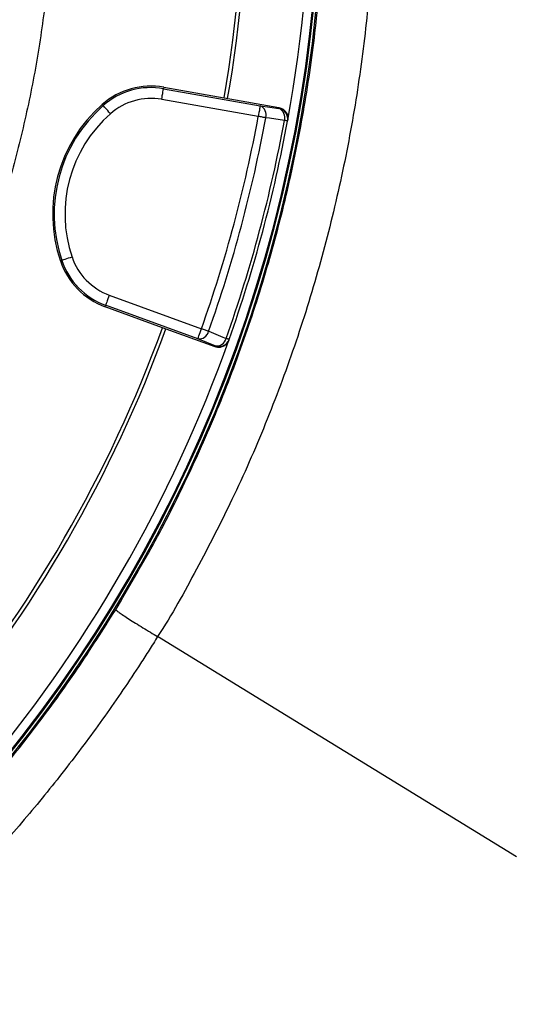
# Model space of a CAD drawing. Header units: millimetres. Extents: x 6921 to 13014, y 3949 to 15982.
# Tile 27 of 37: x 11113 to 11803, y 11419 to 12786. Entities that reach past the tile are written whole.
import ezdxf

# ---------------------------------------------------------------- set-up
doc = ezdxf.new("R2010")
doc.units = ezdxf.units.MM
doc.header["$LTSCALE"] = 5

msp = doc.modelspace()

# ---------------------------------------------------------------- linework, layer by layer
at = {"color": 7, "linetype": 'Continuous', "lineweight": 25}
for p, q in [((11313.5, 12692.1), (11313.2, 12690)), ((11313.2, 12690), (11447.4, 12666.3)), ((11313.5, 12692.1), (11397.4, 12677.3)), ((11444.8, 12651.5), (11310.6, 12675.2)), ((11397.4, 12677.3), (11473.6, 12663.8)), ((11228, 12668.1), (11229.4, 12666.5)), ((11473.4, 12662.6), (11473.6, 12663.8)), ((11485.6, 12645.2), (11485.8, 12646.3)), ((11169.8, 12450.8), (11171.8, 12451.5)), ((11237.7, 12403.4), (11365.9, 12356.8)), ((11231.9, 12387.3), (11232.6, 12389.3)), ((11311.9, 12358.2), (11231.9, 12387.3)), ((11360.7, 12342.7), (11232.6, 12389.3)), ((11384.7, 12331.7), (11311.9, 12358.2)), ((11403.9, 12340.8), (11404.3, 12341.9)), ((11384.7, 12331.7), (11385.1, 12332.9))]:
    msp.add_line(p, q, dxfattribs=at)
at = {"color": 7, "linetype": 'Continuous', "lineweight": 25, "flags": 128}
for points in [[(11310.6, 12675.2), (11311.1, 12678), (11311.5, 12680.7), (11312, 12683.3), (11312.4, 12685.5), (11312.7, 12687.3), (11312.9, 12688.7), (11313.1, 12689.6), (11313.2, 12690)], [(11239.3, 12655.3), (11237.4, 12657.4), (11235.6, 12659.5), (11233.9, 12661.4), (11232.4, 12663.1), (11231.2, 12664.5), (11230.2, 12665.5), (11229.6, 12666.2), (11229.4, 12666.5)], [(11447.4, 12666.3), (11447.4, 12665.9), (11447.2, 12665), (11447, 12663.6), (11446.6, 12661.8), (11446.3, 12659.6), (11445.8, 12657.1), (11445.3, 12654.3), (11444.8, 12651.5)], [(11447.4, 12666.3), (11460.7, 12664.4), (11473.4, 12662.6)], [(11455.3, 12649.6), (11454.2, 12649.8), (11453, 12650), (11451.8, 12650.2), (11450.5, 12650.5), (11449.1, 12650.7), (11447.7, 12651), (11446.3, 12651.3), (11444.8, 12651.5)], [(11481.3, 12646), (11460.2, 12648.9), (11455.3, 12649.6)], [(11485.6, 12645.2), (11485.5, 12645.2), (11485.3, 12645.2), (11484.9, 12645.3), (11484.5, 12645.4), (11483.8, 12645.5), (11483.1, 12645.6), (11482.2, 12645.8), (11481.3, 12646)], [(11186, 12456.3), (11183.3, 12455.4), (11180.7, 12454.5), (11178.2, 12453.7), (11176.1, 12453), (11174.3, 12452.4), (11173, 12451.9), (11172.1, 12451.6), (11171.8, 12451.5)], [(11237.7, 12403.4), (11236.7, 12400.7), (11235.8, 12398.1), (11234.9, 12395.7), (11234.2, 12393.6), (11233.5, 12391.9), (11233, 12390.5), (11232.7, 12389.7), (11232.6, 12389.3)], [(11360.7, 12342.7), (11360.9, 12343), (11361.2, 12343.9), (11361.7, 12345.2), (11362.3, 12347), (11363.1, 12349.1), (11363.9, 12351.5), (11364.9, 12354.1), (11365.9, 12356.8)], [(11375.9, 12353.2), (11374.8, 12353.6), (11373.7, 12354), (11372.5, 12354.4), (11371.3, 12354.8), (11370, 12355.3), (11368.6, 12355.8), (11367.2, 12356.3), (11365.9, 12356.8)], [(11385.1, 12332.9), (11373.2, 12337.7), (11360.7, 12342.7)], [(11375.9, 12353.2), (11395.5, 12345.3), (11400.2, 12343.4)], [(11404.3, 12341.9), (11404.2, 12341.9), (11404, 12342), (11403.7, 12342.1), (11403.2, 12342.3), (11402.6, 12342.5), (11401.9, 12342.8), (11401.1, 12343), (11400.2, 12343.4)], [(11803.4, 11623.9), (11449, 11841.1), (11304.9, 11929.4)]]:
    msp.add_lwpolyline(points, dxfattribs=at)
at = {"color": 7, "linetype": 'Continuous', "lineweight": 25}
for centre, radius, start, end in [((9560.2, 12998.5), 1957.5, 349.6345, 10.3655), ((9560.2, 12998.5), 1865, 350.0805, 9.9195), ((9560.2, 12998.5), 1870, 350.0802, 9.9198), ((9560.2, 12998.5), 1975, 181.3781, 358.6219), ((9560.2, 12998.5), 1975, 270, 358.6219), ((9560.2, 12998.5), 1971.4, 275.5635, 358.6193), ((9560.2, 12998.5), 1970, 275.6122, 358.6184), ((11295.7, 12591), 102.6, 80, 131.2844), ((11295.7, 12591), 100.5, 80, 131.2844), ((11295.7, 12591), 85.5, 80, 131.2844), ((11361.7, 12515.8), 202.6, 131.2844, 198.7156), ((11361.7, 12515.8), 200.5, 131.2844, 198.7156), ((11442, 12653.6), 13.8, 343.3667, 66.9059), ((11468, 12649.9), 13.8, 343.3843, 66.91), ((11470.8, 12647.9), 15, 349.6178, 80.0165), ((11361.7, 12515.8), 185.5, 131.2844, 198.7156), ((9560.2, 12998.5), 1916.3, 340.4331, 349.5669), ((9560.2, 12998.5), 1926.9, 340.4331, 349.5669), ((9560.2, 12998.5), 1953.1, 340.4003, 349.5997), ((9560.2, 12998.5), 1957.5, 340.4003, 349.5997), ((11267, 12483.8), 102.6, 198.7156, 250), ((11267, 12483.8), 100.5, 198.7156, 250), ((11267, 12483.8), 85.5, 198.7156, 250), ((9560.2, 12998.5), 1865, 320.0805, 339.9195), ((9560.2, 12998.5), 1870, 320.0802, 339.9198), ((11362.4, 12356.4), 13.8, 263.095, 346.6329), ((11386.7, 12346.6), 13.8, 263.0898, 346.6162), ((11390.2, 12346.9), 15, 249.9824, 340.3832), ((9560.2, 12998.5), 1957.5, 319.6345, 340.3655)]:
    msp.add_arc(centre, radius, start, end, dxfattribs=at)
at = {"color": 8, "linetype": 'Continuous', "lineweight": 25}
msp.add_arc((9560.2, 12998.5), 1971.4, 275.5632, 358.6193, dxfattribs=at)
at = {"color": 7, "linetype": 'Continuous', "lineweight": 25}
for points, knots in [([(12620.7, 11123.1), (12641.4, 11164.1), (12682.5, 11245.3), (12737.2, 11368.9), (12786.8, 11491.7), (12830.8, 11613.6), (12869.3, 11734.3), (12902.7, 11853.6), (12931.2, 11971.2), (12955, 12087.1), (12974.5, 12201), (12989.8, 12313), (13001.3, 12422.7), (13009.4, 12534.4), (13013.9, 12647.8), (13014.6, 12762.4), (13011.7, 12873.9), (13005.4, 12982.2), (12996.1, 13087.3), (12983.3, 13194.8), (12966.7, 13304.2), (12946.1, 13415.1), (12922.9, 13521.2), (12897.3, 13623.1), (12869.6, 13720.8), (12840.2, 13814.2), (12809.6, 13902.7), (12778.2, 13986.4), (12746.5, 14064.9), (12714.6, 14138.8), (12682.3, 14209.1), (12649, 14277.6), (12605.3, 14362.6), (12549.9, 14462.6), (12480.9, 14575.4), (12408.9, 14682.7), (12334.2, 14784.6), (12257.3, 14881.2), (12178.5, 14972.5), (12097.7, 15059.4), (12013.7, 15143), (11925.2, 15224.6), (11831.2, 15304.8), (11731.6, 15383), (11626.3, 15459), (11515.2, 15532.2), (11399.3, 15601.5), (11286.6, 15662.5), (11178.6, 15715.1), (11076.4, 15762.3), (10972.7, 15806.5), (10867.2, 15846.6), (10760, 15881), (10651.9, 15909.6), (10543.3, 15932.3), (10434.9, 15949.6), (10326.7, 15962.9), (10218.3, 15973.4), (10109.1, 15980.4), (9999.2, 15982.4), (9889.4, 15979.4), (9780.2, 15972.2), (9671.1, 15961.1), (9561.4, 15946), (9450.9, 15926.2), (9349.2, 15904.9), (9255.5, 15884.3), (9168.8, 15864.5), (9079.5, 15841), (8991, 15812.1), (8905.7, 15779.4), (8821.9, 15749.6), (8739.9, 15716.7), (8648.7, 15677), (8548.6, 15628.9), (8440.2, 15571), (8333.2, 15507.8), (8228.9, 15440), (8128.7, 15368.4), (8033.2, 15293.8), (7942.2, 15216.3), (7855.8, 15136.4), (7773.9, 15054.3), (7696.5, 14970.2), (7623.6, 14884.3), (7560.7, 14804), (7506.7, 14730.1), (7460.6, 14663.1), (7416.9, 14595.6), (7375.6, 14527.7), (7337.1, 14459.5), (7301.2, 14391.4), (7267.4, 14322.1), (7235.8, 14252.2), (7205.9, 14180), (7177.4, 14104.9), (7149.8, 14024.4), (7123.6, 13938.4), (7099.4, 13847.4), (7077.9, 13751.5), (7059.3, 13650.9), (7044.4, 13544.9), (7035.2, 13456.6), (7032.4, 13403.6), (7031.5, 13387.8)], [0, 0, 0, 0, 0.012608, 0.024975, 0.0371, 0.04896, 0.060551, 0.071879, 0.082951, 0.093773, 0.10435, 0.114687, 0.124786, 0.134651, 0.145427, 0.155917, 0.166124, 0.176051, 0.1857, 0.195073, 0.205768, 0.216084, 0.226022, 0.235583, 0.244933, 0.253893, 0.262463, 0.270644, 0.278434, 0.285704, 0.292728, 0.299693, 0.3066, 0.318974, 0.331067, 0.342887, 0.35444, 0.365734, 0.376773, 0.387562, 0.398298, 0.40931, 0.420606, 0.432193, 0.444074, 0.456258, 0.468711, 0.481135, 0.491421, 0.501705, 0.512023, 0.522365, 0.532687, 0.542911, 0.553061, 0.563114, 0.57306, 0.582978, 0.593005, 0.603098, 0.613151, 0.623147, 0.633132, 0.643253, 0.653552, 0.663933, 0.671781, 0.679904, 0.68836, 0.697102, 0.705451, 0.713439, 0.721518, 0.729696, 0.740756, 0.751997, 0.763425, 0.774865, 0.78613, 0.797223, 0.808151, 0.818917, 0.829526, 0.839982, 0.850287, 0.860445, 0.86797, 0.875415, 0.882781, 0.89006, 0.897222, 0.904267, 0.9112, 0.918394, 0.925307, 0.932658, 0.940447, 0.948675, 0.957341, 0.966281, 0.975645, 0.985439, 0.995664, 1, 1, 1, 1]), ([(8507.9, 11281.3), (8507.9, 11281.3), (8476.9, 11302), (8411.4, 11339.8), (8320.4, 11406.4), (8232.2, 11477.1), (8148.4, 11552.9), (8068.9, 11633.2), (7994, 11718.1), (7923.7, 11807.2), (7858.4, 11900.2), (7798.5, 11996.6), (7743.9, 12096.2), (7695, 12199.1), (7651.9, 12304.9), (7614.8, 12413.2), (7583.7, 12523.4), (7558.9, 12635), (7540.5, 12747.7), (7528.7, 12861.4), (7523.3, 12975.8), (7524.2, 13090.5), (7531.6, 13205), (7545.3, 13318.8), (7565.4, 13431.5), (7592, 13543), (7624.9, 13653.1), (7664, 13761.3), (7709, 13867.2), (7759.8, 13970.2), (7811.4, 14061.5), (7862.3, 14141.6), (7911.2, 14211.1), (7963, 14278.5), (8024.4, 14351.8), (8096.4, 14429.8), (8180.4, 14511), (8268.4, 14586.8), (8360.2, 14657.1), (8455.4, 14721.9), (8554.2, 14781.3), (8656.2, 14835.2), (8760.9, 14883.2), (8867.8, 14925.2), (8977, 14960.9), (9088.1, 14990.4), (9200.8, 15013.8), (9314.7, 15030.8), (9429.2, 15041.5), (9543.9, 15045.7), (9658.7, 15043.4), (9773.3, 15034.5), (9887.5, 15019.3), (10000.6, 14997.7), (10112.2, 14969.9), (10222, 14936), (10329.7, 14895.7), (10435.1, 14849.3), (10538, 14797), (10637.8, 14739.1), (10734.1, 14675.7), (10826.3, 14607.3), (10914.4, 14533.9), (10998.1, 14455.6), (11077.5, 14372.7), (11152.1, 14285.5), (11221.8, 14194.5), (11286.2, 14099.6), (11345.2, 14001.1), (11398.6, 13899.1), (11446.4, 13794.1), (11488.3, 13686.6), (11524, 13577.1), (11553.4, 13466), (11576.4, 13353.5), (11593, 13239.8), (11603.2, 13125.1), (11607.2, 13010.1), (11604.7, 12895.2), (11595.8, 12780.8), (11580.3, 12667), (11558.4, 12554), (11530.3, 12442.2), (11496, 12332.2), (11455.6, 12224.4), (11410.3, 12121.1), (11359.4, 12023.1), (11324.9, 11959.5), (11304.9, 11929.4), (11304.9, 11929.4)], [0, 0, 0, 0, 0, 0.011727, 0.023483, 0.035251, 0.04701, 0.05874, 0.070524, 0.082337, 0.094158, 0.105971, 0.117755, 0.129604, 0.14149, 0.153396, 0.165302, 0.177189, 0.189038, 0.200911, 0.212822, 0.224752, 0.236683, 0.248594, 0.260468, 0.272375, 0.284319, 0.296283, 0.308246, 0.320191, 0.332098, 0.340926, 0.349763, 0.358602, 0.367432, 0.379564, 0.391706, 0.403839, 0.415771, 0.427742, 0.439731, 0.45172, 0.463691, 0.475623, 0.487537, 0.499488, 0.511459, 0.52343, 0.535381, 0.547295, 0.559211, 0.571166, 0.583139, 0.595113, 0.607067, 0.618984, 0.630925, 0.642904, 0.654902, 0.666901, 0.678881, 0.690823, 0.702701, 0.714615, 0.726549, 0.738482, 0.750397, 0.762275, 0.774211, 0.786186, 0.798179, 0.810173, 0.822148, 0.834084, 0.845993, 0.857939, 0.869905, 0.88187, 0.893817, 0.905726, 0.917652, 0.929617, 0.941602, 0.953585, 0.965549, 0.977475, 0.988738, 1, 1, 1, 1, 1]), ([(11246.7, 11966.7), (11264.3, 11996.6), (11299.6, 12056.2), (11347.6, 12151.2), (11391.5, 12250.6), (11430.5, 12354.7), (11463.7, 12461), (11490.9, 12569), (11512.1, 12678.1), (11526.8, 12788.1), (11534.7, 12879.2), (11535.5, 12933.6), (11535.7, 12951)], [0, 0, 0, 0, 0.100218, 0.200438, 0.307206, 0.414313, 0.521596, 0.628881, 0.735994, 0.842766, 0.949467, 1, 1, 1, 1]), ([(11473.6, 12663.8), (11475.3, 12663.4), (11478.5, 12662.5), (11482.5, 12659.1), (11485.2, 12654.8), (11486.2, 12650.3), (11485.9, 12647.5), (11485.8, 12646.3)], [0, 0, 0, 0, 0.213666, 0.427327, 0.641046, 0.854889, 1, 1, 1, 1]), ([(11403.9, 12340.8), (11403.2, 12339.3), (11401.7, 12336.2), (11397.8, 12332.8), (11393.1, 12330.9), (11388.5, 12330.6), (11385.7, 12331.4), (11384.7, 12331.7)], [0, 0, 0, 0, 0.21399, 0.427985, 0.641916, 0.855726, 1, 1, 1, 1]), ([(9980.1, 11065.7), (10016.3, 11074.2), (10088.7, 11091.3), (10195.2, 11124.6), (10299.8, 11163.4), (10401.8, 11208.1), (10497.5, 11256.5), (10587, 11308.1), (10670.7, 11362.2), (10751.9, 11420.4), (10830.1, 11482.7), (10905, 11548.7), (10970.3, 11612.2), (11026.6, 11672.2), (11080.4, 11733.9), (11136.5, 11804.3), (11194.2, 11883.8), (11229.2, 11939.1), (11246.7, 11966.7)], [0, 0, 0, 0, 0.069749, 0.139667, 0.209649, 0.279577, 0.349334, 0.41158, 0.474003, 0.536517, 0.599031, 0.661454, 0.723701, 0.76975, 0.815799, 0.877186, 0.938612, 1, 1, 1, 1]), ([(11246.7, 11966.7), (11246.7, 11966.6), (11247.1, 11966.2), (11248.7, 11964.9), (11250, 11964), (11253.2, 11961.8), (11255.2, 11960.4), (11259.8, 11957.4), (11262.4, 11955.7), (11268.1, 11952), (11271.2, 11950.1), (11277.7, 11946), (11281.1, 11943.9), (11287.9, 11939.7), (11291.4, 11937.5), (11298.3, 11933.4), (11301.7, 11931.3), (11304.9, 11929.4)], [0, 0, 0, 0, 0.125, 0.125, 0.25, 0.25, 0.375, 0.375, 0.5, 0.5, 0.625, 0.625, 0.75, 0.75, 0.875, 0.875, 1, 1, 1, 1]), ([(11304.9, 11929.4), (11302.9, 11926.3), (11301, 11923.2), (11297.1, 11916.9), (11291.2, 11907.6), (11285.2, 11898.3), (11273.2, 11879.8), (11265, 11867.5), (11240.2, 11831), (11223.1, 11807), (11188, 11759.8), (11170, 11736.5), (11132.8, 11690.7), (11113.8, 11668.2), (11074.7, 11624), (11054.7, 11602.3), (11024, 11570.4), (11013.7, 11559.9), (10992.8, 11539.1), (10982.3, 11528.8), (10929.1, 11478.1), (10885.2, 11439.5), (10817, 11384.6), (10794, 11366.7), (10747.1, 11332.1), (10723.3, 11315.2), (10675, 11282.6), (10650.5, 11266.7), (10600.7, 11236), (10575.4, 11221.2), (10537, 11199.7), (10524.1, 11192.6), (10498.1, 11178.8), (10485.1, 11172.1), (10445.8, 11152.3), (10419.4, 11139.7), (10365.9, 11115.7), (10338.9, 11104.3), (10297.9, 11088), (10284.2, 11082.8), (10263.5, 11075.1), (10256.6, 11072.5), (10246.2, 11068.8), (10241, 11067), (10235.8, 11065.1), (10232.3, 11063.9), (10230.6, 11063.3), (10228.8, 11062.7)], [0, 0, 0, 0, 0.007812, 0.007812, 0.015625, 0.03125, 0.03125, 0.0625, 0.0625, 0.125, 0.125, 0.1875, 0.1875, 0.25, 0.25, 0.3125, 0.3125, 0.34375, 0.34375, 0.375, 0.375, 0.5, 0.5, 0.5625, 0.5625, 0.625, 0.625, 0.6875, 0.6875, 0.75, 0.75, 0.78125, 0.78125, 0.8125, 0.8125, 0.875, 0.875, 0.9375, 0.9375, 0.96875, 0.96875, 0.984375, 0.984375, 0.992188, 0.996094, 0.996094, 1, 1, 1, 1])]:
    msp.add_open_spline(points, degree=3, knots=knots, dxfattribs=at)
at = {"color": 8, "linetype": 'Continuous', "lineweight": 25}
msp.add_open_spline([(11014, 13663.8), (11015.9, 13660), (11032.7, 13625.8), (11058.9, 13558.8), (11090.8, 13466.7), (11115.3, 13376.5), (11134.1, 13288.7), (11148, 13199.9), (11156.9, 13110.4), (11160.8, 13020.8), (11159.6, 12931), (11153.1, 12841.3), (11141.6, 12751.8), (11125, 12663), (11103.5, 12575.2), (11077.2, 12488.9), (11046, 12404.4), (11010.1, 12321.7), (10969.4, 12241.1), (10924.3, 12162.8), (10874.8, 12087.1), (10821.3, 12014.4), (10764, 11945), (10702.9, 11879.1), (10638.1, 11816.7), (10569.9, 11757.9), (10498.5, 11703), (10424.3, 11652.2), (10347.8, 11605.9), (10269.3, 11564.3), (10188.8, 11527.2), (10106.4, 11494.6), (10022.2, 11466.5), (9936.9, 11442.9), (9879.1, 11431.2), (9850.2, 11425.3)], degree=3, knots=[0, 0, 0, 0, 0.004375, 0.039308, 0.074136, 0.104917, 0.135797, 0.166726, 0.197654, 0.228532, 0.259314, 0.290258, 0.3213, 0.352393, 0.383487, 0.414531, 0.445475, 0.476434, 0.507491, 0.538598, 0.569705, 0.600762, 0.631722, 0.662567, 0.693508, 0.724499, 0.75549, 0.786431, 0.817276, 0.847653, 0.878123, 0.908639, 0.939156, 0.969624, 1, 1, 1, 1], dxfattribs=at)

doc.saveas('drawing.dxf')
